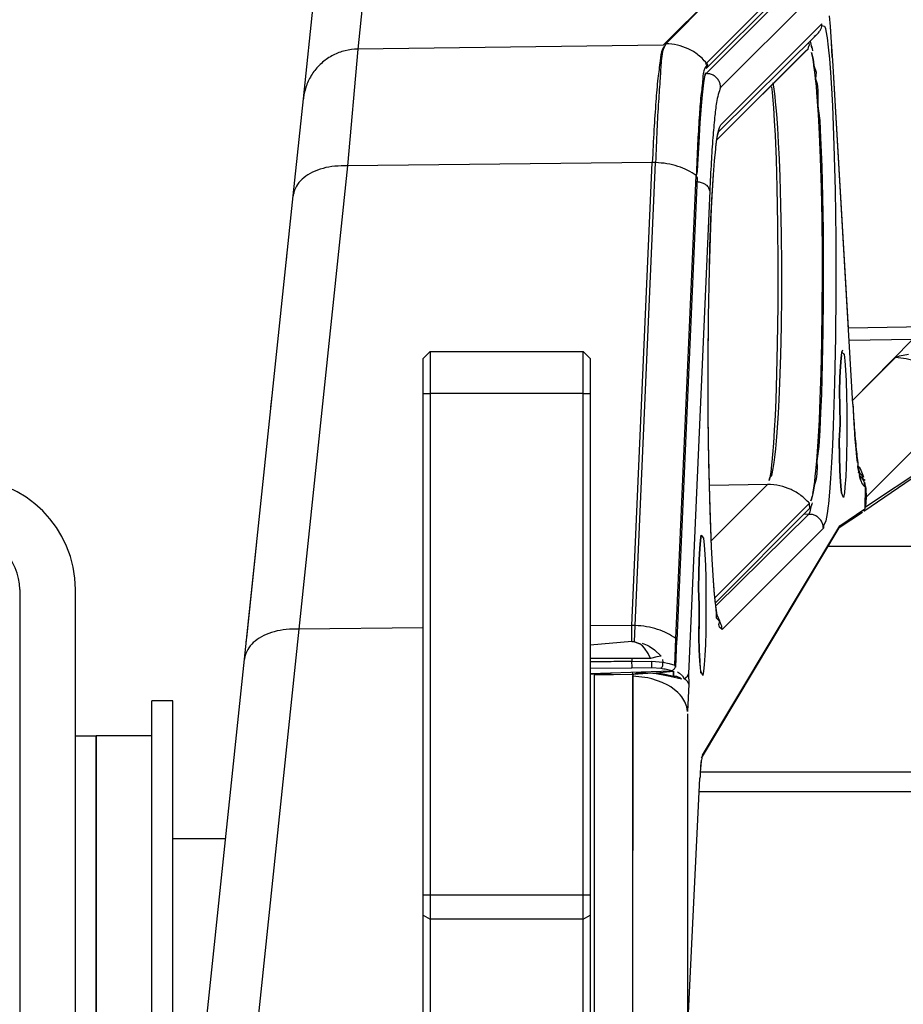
# Model space of a CAD drawing. Header units: millimetres. Extents: x -380.3 to -282.2, y 219.2 to 245.7.
# Tile 3 of 44: x -375.8 to -371.6, y 226.5 to 231.2. Entities that reach past the tile are written whole.
import ezdxf

# ---------------------------------------------------------------- set-up
doc = ezdxf.new("R2010")
doc.units = ezdxf.units.MM

# ---------------------------------------------------------------- blocks, each defined once
blk = doc.blocks.new('Abdeckung-2_1__15', base_point=(-5596.126, 3287.626))
at = {"color": 7, "linetype": 'Continuous'}
for p, q in [((-5578.828, 3466.76), (-5578.865, 3467.191)), ((-5578.691, 3464.758), (-5578.775, 3466.059)), ((-5577.568, 3445.513), (-5578.691, 3464.758))]:
    blk.add_line(p, q, dxfattribs=at)
blk = doc.blocks.new('Griff-1_1__17', base_point=(-5633.996, 3287.688))
at = {"color": 1, "linetype": 'Continuous'}
for p, q in [((-5590.88, 3465.843), (-5583.491, 3473.233)), ((-5590.685, 3465.957), (-5583.491, 3473.233)), ((-5612.081, 3472.735), (-5612.834, 3465.574)), ((-5587.853, 3464.476), (-5580.484, 3471.872)), ((-5590.88, 3465.843), (-5612.834, 3465.574)), ((-5612.834, 3465.574), (-5613.567, 3457.172)), ((-5580.472, 3465.599), (-5587.027, 3459.045)), ((-5580.183, 3465.144), (-5580.23, 3465.316)), ((-5580.137, 3464.934), (-5580.183, 3465.144)), ((-5580.091, 3464.685), (-5580.137, 3464.934)), ((-5580.046, 3464.397), (-5580.091, 3464.685)), ((-5580.001, 3464.072), (-5580.046, 3464.397)), ((-5579.958, 3463.713), (-5580.001, 3464.072)), ((-5579.928, 3463.435), (-5579.958, 3463.713)), ((-5582.932, 3462.848), (-5582.977, 3463.145)), ((-5579.876, 3462.896), (-5579.928, 3463.435)), ((-5583.091, 3462.846), (-5583.053, 3462.48)), ((-5583.053, 3462.48), (-5583.023, 3462.156)), ((-5582.888, 3462.52), (-5582.932, 3462.848)), ((-5582.846, 3462.16), (-5582.888, 3462.52)), ((-5579.836, 3462.438), (-5579.876, 3462.896)), ((-5579.766, 3461.49), (-5579.836, 3462.438)), ((-5583.023, 3462.156), (-5582.959, 3461.343)), ((-5582.805, 3461.77), (-5582.846, 3462.16)), ((-5582.765, 3461.35), (-5582.805, 3461.77)), ((-5582.959, 3461.343), (-5582.899, 3460.413)), ((-5582.726, 3460.899), (-5582.765, 3461.35)), ((-5582.653, 3459.908), (-5582.726, 3460.899)), ((-5579.726, 3460.867), (-5579.766, 3461.49)), ((-5579.652, 3459.486), (-5579.726, 3460.867)), ((-5582.899, 3460.413), (-5582.844, 3459.375)), ((-5582.589, 3458.862), (-5582.653, 3459.908)), ((-5579.578, 3457.724), (-5579.652, 3459.486)), ((-5582.844, 3459.375), (-5582.773, 3457.64)), ((-5582.529, 3457.648), (-5582.589, 3458.862)), ((-5591.663, 3457.418), (-5613.567, 3457.172)), ((-5593.126, 3424.146), (-5591.663, 3457.418)), ((-5592.896, 3424.144), (-5591.433, 3457.416)), ((-5591.433, 3457.416), (-5591.663, 3457.418)), ((-5582.773, 3457.64), (-5582.713, 3455.634)), ((-5582.478, 3456.385), (-5582.529, 3457.648)), ((-5579.512, 3455.57), (-5579.578, 3457.724)), ((-5613.567, 3457.172), (-5617.067, 3423.878)), ((-5589.973, 3423.202), (-5588.51, 3456.474)), ((-5582.418, 3454.367), (-5582.478, 3456.385)), ((-5582.713, 3455.634), (-5582.663, 3452.958)), ((-5579.467, 3453.293), (-5579.512, 3455.57)), ((-5582.379, 3452.245), (-5582.418, 3454.367)), ((-5579.442, 3450.911), (-5579.467, 3453.293)), ((-5582.663, 3452.958), (-5582.64, 3450.051)), ((-5582.361, 3450.051), (-5582.379, 3452.245)), ((-5579.437, 3449.312), (-5579.442, 3450.911)), ((-5582.64, 3450.051), (-5582.647, 3447.114)), ((-5582.364, 3447.852), (-5582.361, 3450.051)), ((-5579.447, 3446.912), (-5579.437, 3449.312)), ((-5582.388, 3445.665), (-5582.364, 3447.852)), ((-5582.647, 3447.114), (-5582.682, 3444.353)), ((-5579.478, 3444.555), (-5579.447, 3446.912)), ((-5582.434, 3443.571), (-5582.388, 3445.665)), ((-5579.53, 3442.314), (-5579.478, 3444.555)), ((-5582.682, 3444.353), (-5582.731, 3442.239)), ((-5582.5, 3441.589), (-5582.434, 3443.571)), ((-5582.731, 3442.239), (-5582.792, 3440.37)), ((-5579.593, 3440.401), (-5579.53, 3442.314)), ((-5582.553, 3440.363), (-5582.5, 3441.589)), ((-5582.792, 3440.37), (-5582.841, 3439.229)), ((-5582.605, 3439.401), (-5582.553, 3440.363)), ((-5579.658, 3438.921), (-5579.593, 3440.401)), ((-5582.841, 3439.229), (-5582.895, 3438.185)), ((-5582.649, 3438.693), (-5582.605, 3439.401)), ((-5579.722, 3437.731), (-5579.658, 3438.921)), ((-5582.895, 3438.185), (-5582.955, 3437.248)), ((-5582.721, 3437.698), (-5582.649, 3438.693)), ((-5582.797, 3436.84), (-5582.721, 3437.698)), ((-5579.794, 3436.646), (-5579.722, 3437.731)), ((-5582.955, 3437.248), (-5583.019, 3436.426)), ((-5582.84, 3436.423), (-5582.797, 3436.84)), ((-5583.019, 3436.426), (-5583.07, 3435.88)), ((-5582.908, 3435.859), (-5582.883, 3436.058)), ((-5582.883, 3436.058), (-5582.84, 3436.423)), ((-5579.845, 3435.99), (-5579.794, 3436.646)), ((-5583.122, 3435.427), (-5583.158, 3435.16)), ((-5583.087, 3435.727), (-5583.122, 3435.427)), ((-5583.07, 3435.88), (-5583.087, 3435.727)), ((-5583.063, 3434.924), (-5582.971, 3435.424)), ((-5582.971, 3435.424), (-5582.908, 3435.859)), ((-5579.911, 3435.259), (-5579.845, 3435.99)), ((-5583.269, 3434.565), (-5583.223, 3434.772)), ((-5583.223, 3434.772), (-5583.269, 3434.565)), ((-5583.194, 3434.927), (-5583.223, 3434.772)), ((-5583.223, 3434.772), (-5583.063, 3434.924)), ((-5583.158, 3435.16), (-5583.194, 3434.927)), ((-5579.996, 3434.5), (-5579.953, 3434.863)), ((-5579.953, 3434.863), (-5579.911, 3435.259)), ((-5583.384, 3434.287), (-5587.557, 3434.214)), ((-5587.421, 3430.249), (-5583.384, 3434.287)), ((-5583.384, 3434.287), (-5587.421, 3430.249)), ((-5580.086, 3433.88), (-5580.04, 3434.172)), ((-5580.04, 3434.172), (-5579.996, 3434.5)), ((-5580.272, 3433.095), (-5580.225, 3433.235)), ((-5580.225, 3433.235), (-5580.178, 3433.412)), ((-5580.132, 3433.627), (-5580.086, 3433.88)), ((-5587.159, 3426.143), (-5580.377, 3432.925)), ((-5593.126, 3424.146), (-5596.126, 3424.113)), ((-5592.896, 3424.144), (-5593.126, 3424.146)), ((-5593.126, 3422.984), (-5593.126, 3424.146)), ((-5592.947, 3422.978), (-5592.896, 3424.144)), ((-5617.067, 3423.878), (-5622.344, 3373.662)), ((-5608.126, 3423.978), (-5617.067, 3423.878)), ((-5593.126, 3422.984), (-5592.947, 3422.978)), ((-5592.947, 3422.978), (-5593.126, 3422.984)), ((-5592.947, 3422.978), (-5592.566, 3422.823)), ((-5592.788, 3422.907), (-5592.947, 3422.978)), ((-5592.566, 3422.823), (-5592.788, 3422.907)), ((-5592.358, 3422.678), (-5592.566, 3422.823)), ((-5592.395, 3422.883), (-5592.038, 3422.738)), ((-5592.214, 3422.525), (-5592.358, 3422.678)), ((-5592.038, 3422.738), (-5591.884, 3422.655)), ((-5591.884, 3422.655), (-5591.516, 3422.405)), ((-5590.056, 3421.292), (-5589.973, 3423.202)), ((-5591.973, 3422.139), (-5592.214, 3422.525)), ((-5591.801, 3421.768), (-5591.973, 3422.139)), ((-5591.335, 3421.898), (-5591.801, 3421.768)), ((-5591.516, 3422.405), (-5591.039, 3421.934)), ((-5591.039, 3421.934), (-5591.335, 3421.898)), ((-5594.435, 3421.778), (-5596.126, 3421.783)), ((-5593.126, 3421.773), (-5594.435, 3421.778)), ((-5593.126, 3421.773), (-5593.126, 3421.563)), ((-5593.126, 3421.563), (-5591.695, 3421.58)), ((-5591.695, 3421.58), (-5590.897, 3421.505)), ((-5590.924, 3421.693), (-5590.897, 3421.505)), ((-5590.897, 3421.505), (-5590.452, 3421.408)), ((-5590.452, 3421.408), (-5590.225, 3421.346)), ((-5590.225, 3421.346), (-5590.056, 3421.292)), ((-5593.124, 3421.084), (-5596.126, 3421.047)), ((-5596.126, 3420.706), (-5590.275, 3420.88)), ((-5591.692, 3421.102), (-5593.124, 3421.084)), ((-5591.054, 3421.057), (-5591.692, 3421.102))]:
    blk.add_line(p, q, dxfattribs=at)
at = {"color": 7, "linetype": 'Continuous'}
for p, q in [((-5587.759, 3464.199), (-5580.448, 3471.52)), ((-5616.742, 3461.998), (-5615.989, 3469.159)), ((-5580.417, 3466.029), (-5580.393, 3465.838)), ((-5580.232, 3465.774), (-5580.185, 3465.617)), ((-5587.027, 3459.045), (-5580.648, 3465.412)), ((-5580.883, 3465.179), (-5580.648, 3465.412)), ((-5580.648, 3465.412), (-5580.472, 3465.599)), ((-5580.23, 3465.316), (-5580.183, 3465.144)), ((-5580.185, 3465.617), (-5580.141, 3465.45)), ((-5580.183, 3465.144), (-5580.137, 3464.934)), ((-5580.137, 3464.934), (-5580.091, 3464.685)), ((-5580.091, 3464.685), (-5580.046, 3464.397)), ((-5580.046, 3464.397), (-5579.898, 3463.915)), ((-5587.891, 3463.73), (-5587.964, 3463.301)), ((-5587.862, 3463.873), (-5587.891, 3463.73)), ((-5579.898, 3463.915), (-5579.928, 3463.435)), ((-5587.964, 3463.301), (-5588.013, 3462.929)), ((-5579.928, 3463.435), (-5579.815, 3463.081)), ((-5579.815, 3463.081), (-5579.775, 3462.615)), ((-5588.062, 3462.502), (-5588.111, 3462.021)), ((-5588.013, 3462.929), (-5588.062, 3462.502)), ((-5579.775, 3462.615), (-5579.766, 3461.49)), ((-5617.476, 3455.018), (-5616.742, 3461.998)), ((-5588.111, 3462.021), (-5588.158, 3461.484)), ((-5588.158, 3461.484), (-5588.248, 3460.258)), ((-5579.766, 3461.49), (-5579.631, 3460.43)), ((-5588.248, 3460.258), (-5588.332, 3458.852)), ((-5579.631, 3460.43), (-5579.57, 3459.18)), ((-5588.332, 3458.852), (-5588.409, 3457.269)), ((-5579.57, 3459.18), (-5579.491, 3457.12)), ((-5588.43, 3456.757), (-5588.51, 3456.474)), ((-5588.409, 3457.269), (-5588.43, 3456.757)), ((-5579.491, 3457.12), (-5579.432, 3454.893)), ((-5588.434, 3456.339), (-5589.898, 3423.067)), ((-5620.975, 3421.724), (-5617.476, 3455.018)), ((-5579.432, 3454.893), (-5579.393, 3452.547)), ((-5579.393, 3452.547), (-5579.375, 3450.122)), ((-5617.96, 3450.41), (-5617.934, 3450.657)), ((-5617.934, 3450.657), (-5617.918, 3450.809)), ((-5579.375, 3450.122), (-5579.378, 3447.693)), ((-5579.378, 3447.693), (-5579.403, 3445.279)), ((-5579.403, 3445.279), (-5579.448, 3442.97)), ((-5579.448, 3442.97), (-5579.513, 3440.782)), ((-5619.07, 3439.845), (-5619.007, 3440.447)), ((-5619.007, 3440.447), (-5618.982, 3440.684)), ((-5579.513, 3440.782), (-5579.566, 3439.428)), ((-5579.566, 3439.428), (-5579.627, 3438.172)), ((-5579.627, 3438.172), (-5579.696, 3437.015)), ((-5579.696, 3437.015), (-5579.845, 3435.99)), ((-5579.81, 3435.504), (-5579.851, 3435.067)), ((-5579.845, 3435.99), (-5579.81, 3435.504)), ((-5579.893, 3434.662), (-5580.04, 3434.172)), ((-5579.851, 3435.067), (-5579.893, 3434.662)), ((-5580.04, 3434.172), (-5580.086, 3433.88)), ((-5580.225, 3433.235), (-5580.272, 3433.095)), ((-5580.178, 3433.412), (-5580.225, 3433.235)), ((-5580.132, 3433.627), (-5580.178, 3433.412)), ((-5580.086, 3433.88), (-5580.132, 3433.627)), ((-5580.341, 3432.574), (-5587.124, 3425.781)), ((-5580.17, 3432.961), (-5580.233, 3432.758)), ((-5620.813, 3423.263), (-5620.09, 3430.139)), ((-5620.843, 3422.978), (-5620.813, 3423.263)), ((-5593.126, 3422.984), (-5596.126, 3422.729)), ((-5589.98, 3421.157), (-5589.898, 3423.067)), ((-5626.243, 3371.602), (-5620.975, 3421.724)), ((-5608.126, 3380.655), (-5608.126, 3421.382)), ((-5591.801, 3421.768), (-5593.126, 3421.773)), ((-5596.126, 3420.706), (-5590.275, 3420.88))]:
    blk.add_line(p, q, dxfattribs=at)
at = {"color": 1, "linetype": 'Continuous'}
for points in [[(-5590.685, 3465.957), (-5590.926, 3465.564), (-5591.102, 3464.73), (-5591.261, 3463.471), (-5591.409, 3461.811), (-5591.544, 3459.781), (-5591.663, 3457.418)], [(-5590.685, 3465.957), (-5590.924, 3465.387), (-5591.025, 3464.728), (-5591.105, 3463.468), (-5591.221, 3461.808), (-5591.333, 3459.778), (-5591.433, 3457.416)], [(-5587.683, 3464.471), (-5588.358, 3465.144), (-5589.079, 3465.585), (-5589.862, 3465.855), (-5590.685, 3465.957)], [(-5580.472, 3465.599), (-5580.467, 3465.614), (-5580.433, 3465.718), (-5580.398, 3465.823), (-5580.393, 3465.838)], [(-5580.472, 3465.599), (-5580.467, 3465.614), (-5580.433, 3465.718), (-5580.398, 3465.823), (-5580.393, 3465.838)], [(-5612.834, 3465.574), (-5613.743, 3465.453), (-5614.601, 3465.129), (-5615.362, 3464.618), (-5615.986, 3463.947), (-5616.441, 3463.152), (-5616.703, 3462.274)], [(-5587.683, 3464.471), (-5587.891, 3464.193), (-5588.038, 3463.413), (-5588.171, 3462.224), (-5588.294, 3460.662), (-5588.407, 3458.749), (-5588.51, 3456.474)], [(-5587.759, 3464.199), (-5587.718, 3464.275), (-5587.679, 3464.402), (-5587.704, 3464.463), (-5587.853, 3464.476)], [(-5587.759, 3464.199), (-5587.754, 3464.216), (-5587.721, 3464.335), (-5587.687, 3464.454), (-5587.683, 3464.471)], [(-5588.51, 3456.474), (-5589.119, 3456.849), (-5589.83, 3457.139), (-5590.612, 3457.33), (-5591.433, 3457.416)], [(-5613.567, 3457.172), (-5614.474, 3457.151), (-5615.328, 3456.995), (-5616.087, 3456.713), (-5616.709, 3456.32), (-5617.163, 3455.837), (-5617.424, 3455.288)], [(-5588.434, 3456.339), (-5588.5, 3456.457), (-5588.51, 3456.474)], [(-5580.377, 3432.925), (-5580.986, 3433.488), (-5581.697, 3433.913), (-5582.491, 3434.183), (-5583.384, 3434.287)], [(-5580.341, 3432.574), (-5580.343, 3432.596), (-5580.359, 3432.749), (-5580.374, 3432.903), (-5580.377, 3432.925)], [(-5580.341, 3432.574), (-5580.343, 3432.596), (-5580.359, 3432.749), (-5580.374, 3432.903), (-5580.377, 3432.925)], [(-5589.973, 3423.202), (-5590.582, 3423.577), (-5591.293, 3423.867), (-5592.075, 3424.058), (-5592.896, 3424.144)], [(-5617.067, 3423.878), (-5617.973, 3423.856), (-5618.828, 3423.7), (-5619.586, 3423.419), (-5620.209, 3423.026), (-5620.662, 3422.543), (-5620.923, 3421.994)], [(-5589.898, 3423.067), (-5589.907, 3423.084), (-5589.973, 3423.202)], [(-5593.126, 3421.563), (-5594.617, 3421.545), (-5596.107, 3421.527)], [(-5593.124, 3421.084), (-5593.124, 3421.094), (-5593.123, 3421.165), (-5593.122, 3421.256), (-5593.124, 3421.405), (-5593.126, 3421.543), (-5593.126, 3421.563)], [(-5591.692, 3421.102), (-5591.692, 3421.112), (-5591.691, 3421.183), (-5591.691, 3421.274), (-5591.693, 3421.422), (-5591.695, 3421.56), (-5591.695, 3421.58)], [(-5591.054, 3421.057), (-5591.046, 3421.066), (-5590.989, 3421.129), (-5590.93, 3421.211), (-5590.91, 3421.353), (-5590.899, 3421.486), (-5590.897, 3421.505)], [(-5590.275, 3420.88), (-5590.264, 3420.888), (-5590.19, 3420.942), (-5590.108, 3421.006), (-5590.043, 3421.081), (-5589.998, 3421.164), (-5590.056, 3421.292)], [(-5589.98, 3421.157), (-5589.99, 3421.174), (-5590.056, 3421.292)], [(-5590.275, 3420.88), (-5590.64, 3420.976), (-5591.054, 3421.057)]]:
    blk.add_spline(points, degree=3, dxfattribs=at)
at = {"color": 7, "linetype": 'Continuous'}
for points in [[(-5616.703, 3462.274), (-5616.723, 3462.136), (-5616.742, 3461.998)], [(-5617.424, 3455.288), (-5617.45, 3455.153), (-5617.476, 3455.018)], [(-5620.923, 3421.994), (-5620.949, 3421.859), (-5620.975, 3421.724)]]:
    blk.add_spline(points, degree=3, dxfattribs=at)
blk = doc.blocks.new('Abdeckung-1_1__18', base_point=(-5608.126, 3287.626))
at = {"color": 1, "linetype": 'Continuous'}
for p, q in [((-5587.805, 3463.806), (-5580.531, 3471.081)), ((-5579.48, 3470.084), (-5586.754, 3462.809)), ((-5586.747, 3460.12), (-5579.472, 3467.395)), ((-5579.472, 3467.264), (-5579.285, 3467.228)), ((-5579.285, 3467.228), (-5579.229, 3467.042)), ((-5579.229, 3467.042), (-5579.194, 3466.888)), ((-5579.194, 3466.888), (-5579.105, 3466.377)), ((-5580.245, 3465.918), (-5580.3, 3466.132)), ((-5580.196, 3465.656), (-5580.245, 3465.918)), ((-5579.105, 3466.377), (-5579.018, 3465.696)), ((-5579.018, 3465.696), (-5578.936, 3464.862)), ((-5578.936, 3464.862), (-5578.858, 3463.881)), ((-5577.253, 3440.048), (-5578.691, 3464.758)), ((-5587.917, 3463.572), (-5587.805, 3463.806)), ((-5578.858, 3463.881), (-5578.785, 3462.752)), ((-5578.785, 3462.752), (-5578.719, 3461.493)), ((-5578.719, 3461.493), (-5578.608, 3458.648)), ((-5586.84, 3459.939), (-5586.747, 3460.12)), ((-5587.02, 3459.066), (-5586.931, 3459.587)), ((-5586.931, 3459.587), (-5586.84, 3459.939)), ((-5587.091, 3458.512), (-5587.02, 3459.066)), ((-5578.608, 3458.648), (-5578.528, 3455.43)), ((-5587.534, 3455.391), (-5589.061, 3420.67)), ((-5578.528, 3455.43), (-5578.482, 3451.978)), ((-5578.482, 3451.978), (-5578.473, 3448.031)), ((-5578.473, 3448.031), (-5578.499, 3444.898)), ((-5578.499, 3444.898), (-5578.561, 3441.554)), ((-5578.037, 3443.785), (-5577.98, 3443.961)), ((-5578.037, 3443.785), (-5577.868, 3443.639)), ((-5577.868, 3443.639), (-5577.817, 3443.168)), ((-5577.817, 3443.168), (-5577.773, 3442.522)), ((-5577.773, 3442.522), (-5577.737, 3441.732)), ((-5577.737, 3441.732), (-5577.706, 3440.655)), ((-5578.561, 3441.554), (-5578.657, 3438.489)), ((-5578.196, 3440.478), (-5578.214, 3441.087)), ((-5578.185, 3439.905), (-5578.196, 3440.478)), ((-5577.706, 3440.655), (-5577.69, 3439.685)), ((-5578.175, 3438.626), (-5578.185, 3439.905)), ((-5577.69, 3439.685), (-5577.685, 3438.626)), ((-5578.657, 3438.489), (-5578.716, 3437.115)), ((-5578.237, 3437.418), (-5578.175, 3438.626)), ((-5577.685, 3438.626), (-5577.69, 3437.566)), ((-5577.69, 3437.566), (-5577.711, 3436.359)), ((-5578.716, 3437.115), (-5578.781, 3435.85)), ((-5578.197, 3436.77), (-5578.237, 3437.418)), ((-5578.217, 3436.297), (-5578.197, 3436.77)), ((-5577.711, 3436.359), (-5577.737, 3435.519)), ((-5578.781, 3435.85), (-5578.854, 3434.713)), ((-5577.737, 3435.519), (-5577.766, 3434.852)), ((-5578.854, 3434.713), (-5578.931, 3433.723)), ((-5577.766, 3434.852), (-5577.817, 3434.083)), ((-5577.817, 3434.083), (-5577.857, 3433.691)), ((-5578.931, 3433.723), (-5579.013, 3432.881)), ((-5577.857, 3433.691), (-5577.923, 3433.342)), ((-5580.33, 3432.306), (-5580.26, 3432.55)), ((-5580.26, 3432.55), (-5580.199, 3432.862)), ((-5579.028, 3432.745), (-5579.099, 3432.191)), ((-5579.013, 3432.881), (-5579.028, 3432.745)), ((-5578.191, 3431.313), (-5576.402, 3432.52)), ((-5587.102, 3425.561), (-5580.424, 3432.135)), ((-5580.424, 3432.135), (-5580.789, 3432.115)), ((-5580.424, 3432.135), (-5580.33, 3432.306)), ((-5579.099, 3432.191), (-5579.188, 3431.671)), ((-5588.061, 3414.836), (-5578.191, 3431.313)), ((-5579.373, 3431.137), (-5586.647, 3423.862)), ((-5579.188, 3431.671), (-5579.373, 3431.318)), ((-5579.373, 3431.318), (-5579.373, 3431.137)), ((-5588.144, 3430.643), (-5587.978, 3430.415)), ((-5587.978, 3430.415), (-5587.929, 3429.923)), ((-5587.929, 3429.923), (-5587.888, 3429.278)), ((-5587.888, 3429.278), (-5587.853, 3428.461)), ((-5587.853, 3428.461), (-5587.828, 3427.564)), ((-5588.32, 3427.411), (-5588.327, 3427.684)), ((-5587.828, 3427.564), (-5587.818, 3426.947)), ((-5588.343, 3426.814), (-5588.32, 3427.411)), ((-5587.818, 3426.947), (-5587.809, 3425.626)), ((-5588.299, 3425.626), (-5588.343, 3426.814)), ((-5588.308, 3424.422), (-5588.299, 3425.626)), ((-5587.809, 3425.626), (-5587.818, 3424.304)), ((-5587.015, 3424.88), (-5587.102, 3425.561)), ((-5586.823, 3424.447), (-5587.015, 3424.88)), ((-5588.322, 3423.747), (-5588.308, 3424.422)), ((-5587.818, 3424.304), (-5587.828, 3423.688)), ((-5586.89, 3424.216), (-5586.823, 3424.447)), ((-5586.835, 3424.029), (-5586.89, 3424.216)), ((-5586.647, 3423.862), (-5586.835, 3424.029)), ((-5588.327, 3423.564), (-5588.322, 3423.747)), ((-5587.828, 3423.688), (-5587.853, 3422.79)), ((-5587.853, 3422.79), (-5587.887, 3421.99)), ((-5587.887, 3421.99), (-5587.929, 3421.328)), ((-5587.929, 3421.328), (-5587.976, 3420.853)), ((-5593.051, 3420.626), (-5595.832, 3420.569)), ((-5595.832, 3420.569), (-5595.832, 3373.96)), ((-5593.051, 3420.626), (-5593.116, 3420.786)), ((-5593.057, 3420.493), (-5593.051, 3420.626)), ((-5593.057, 3373.989), (-5593.051, 3420.626)), ((-5591.994, 3420.375), (-5593.057, 3420.493)), ((-5593.057, 3373.989), (-5593.057, 3420.493)), ((-5591.623, 3420.729), (-5593.051, 3420.626)), ((-5591.623, 3420.729), (-5590.132, 3420.859)), ((-5590.399, 3420.476), (-5591.623, 3420.729)), ((-5589.859, 3420.813), (-5589.699, 3420.725)), ((-5589.699, 3420.725), (-5589.497, 3420.53)), ((-5589.497, 3420.53), (-5589.375, 3420.32)), ((-5589.061, 3420.67), (-5589.044, 3419.925)), ((-5587.976, 3420.853), (-5588.031, 3420.541)), ((-5591.687, 3420.304), (-5591.994, 3420.375)), ((-5590.948, 3420.051), (-5591.687, 3420.304)), ((-5590.556, 3419.86), (-5590.948, 3420.051)), ((-5590.33, 3419.726), (-5590.556, 3419.86)), ((-5589.559, 3420.299), (-5590.399, 3420.476)), ((-5589.559, 3420.299), (-5589.69, 3420.381)), ((-5589.044, 3419.925), (-5589.13, 3417.974)), ((-5589.822, 3419.329), (-5590.33, 3419.726)), ((-5589.66, 3419.161), (-5589.822, 3419.329)), ((-5589.542, 3419.019), (-5589.66, 3419.161)), ((-5589.317, 3418.657), (-5589.542, 3419.019)), ((-5589.185, 3418.311), (-5589.317, 3418.657)), ((-5589.13, 3417.974), (-5589.185, 3418.311)), ((-5589.126, 3395.032), (-5588.24, 3413.17))]:
    blk.add_line(p, q, dxfattribs=at)
at = {"color": 7, "linetype": 'Continuous'}
for p, q in [((-5578.865, 3467.191), (-5578.94, 3467.968)), ((-5578.865, 3467.191), (-5578.94, 3467.968)), ((-5578.775, 3466.059), (-5578.865, 3467.191)), ((-5578.775, 3466.059), (-5578.865, 3467.191)), ((-5586.931, 3459.587), (-5579.764, 3466.688)), ((-5579.897, 3466.575), (-5580.064, 3466.472)), ((-5579.764, 3466.688), (-5579.897, 3466.575)), ((-5578.736, 3464.977), (-5578.775, 3466.059)), ((-5578.691, 3464.758), (-5578.775, 3466.059)), ((-5577.253, 3440.048), (-5578.691, 3464.758)), ((-5586.931, 3459.587), (-5586.969, 3459.388)), ((-5586.969, 3459.388), (-5586.931, 3459.587)), ((-5587.091, 3458.512), (-5587.047, 3458.925)), ((-5587.047, 3458.925), (-5586.969, 3459.388)), ((-5587.189, 3457.534), (-5587.107, 3458.377)), ((-5587.189, 3457.534), (-5587.107, 3458.377)), ((-5587.107, 3458.377), (-5587.091, 3458.512)), ((-5587.107, 3458.377), (-5587.091, 3458.512)), ((-5587.266, 3456.544), (-5587.189, 3457.534)), ((-5587.266, 3456.544), (-5587.189, 3457.534)), ((-5587.338, 3455.407), (-5587.266, 3456.544)), ((-5587.338, 3455.407), (-5587.295, 3456.259)), ((-5587.295, 3456.259), (-5587.266, 3456.544)), ((-5587.404, 3454.142), (-5587.338, 3455.407)), ((-5587.361, 3455.133), (-5587.338, 3455.407)), ((-5587.448, 3453.343), (-5587.361, 3455.133)), ((-5587.463, 3452.768), (-5587.404, 3454.142)), ((-5587.52, 3451.381), (-5587.448, 3453.343)), ((-5587.558, 3449.703), (-5587.463, 3452.768)), ((-5587.558, 3449.703), (-5587.52, 3451.381)), ((-5587.62, 3446.36), (-5587.558, 3449.703)), ((-5587.62, 3446.36), (-5587.558, 3449.703)), ((-5587.655, 3442.826), (-5587.62, 3446.36)), ((-5587.646, 3443.226), (-5587.62, 3446.36)), ((-5587.638, 3439.28), (-5587.646, 3443.226)), ((-5578.092, 3443.382), (-5578.142, 3442.761)), ((-5578.142, 3442.761), (-5578.092, 3443.382)), ((-5578.072, 3443.56), (-5578.092, 3443.382)), ((-5578.092, 3443.382), (-5578.072, 3443.56)), ((-5578.072, 3443.56), (-5578.037, 3443.785)), ((-5587.638, 3439.28), (-5587.655, 3442.826)), ((-5578.142, 3442.761), (-5578.163, 3442.395)), ((-5578.163, 3442.395), (-5578.142, 3442.761)), ((-5578.184, 3441.942), (-5578.217, 3440.954)), ((-5578.217, 3440.954), (-5578.184, 3441.942)), ((-5578.163, 3442.395), (-5578.184, 3441.942)), ((-5578.184, 3441.942), (-5578.163, 3442.395)), ((-5578.217, 3440.954), (-5578.185, 3439.905)), ((-5578.185, 3439.905), (-5578.217, 3440.954)), ((-5578.185, 3439.905), (-5578.175, 3438.626)), ((-5578.175, 3438.626), (-5578.185, 3439.905)), ((-5577.253, 3440.048), (-5577.174, 3438.694)), ((-5587.624, 3437.303), (-5587.638, 3439.28)), ((-5587.592, 3435.827), (-5587.638, 3439.28)), ((-5578.175, 3438.626), (-5578.237, 3437.418)), ((-5578.237, 3437.418), (-5578.175, 3438.626)), ((-5577.174, 3438.694), (-5577.144, 3437.993)), ((-5577.144, 3437.993), (-5577.137, 3437.855)), ((-5577.137, 3437.855), (-5577.09, 3437.307)), ((-5587.565, 3434.212), (-5587.624, 3437.303)), ((-5578.237, 3437.418), (-5578.217, 3436.297)), ((-5578.217, 3436.297), (-5578.237, 3437.418)), ((-5577.09, 3437.307), (-5577.042, 3436.807)), ((-5577.042, 3436.807), (-5576.987, 3436.239)), ((-5578.217, 3436.297), (-5578.184, 3435.309)), ((-5578.184, 3435.309), (-5578.217, 3436.297)), ((-5576.987, 3436.239), (-5576.937, 3435.85)), ((-5587.512, 3432.61), (-5587.592, 3435.827)), ((-5576.898, 3435.707), (-5576.907, 3435.568)), ((-5576.907, 3435.568), (-5576.883, 3435.412)), ((-5576.883, 3435.412), (-5576.778, 3434.93)), ((-5578.184, 3435.309), (-5578.163, 3434.857)), ((-5578.163, 3434.857), (-5578.184, 3435.309)), ((-5578.163, 3434.857), (-5578.142, 3434.49)), ((-5578.142, 3434.49), (-5578.163, 3434.857)), ((-5576.893, 3435.154), (-5576.762, 3435.082)), ((-5576.693, 3434.608), (-5576.778, 3434.93)), ((-5576.778, 3434.93), (-5576.693, 3434.608)), ((-5576.762, 3435.082), (-5576.599, 3434.947)), ((-5576.599, 3434.947), (-5576.554, 3434.717)), ((-5576.554, 3434.717), (-5576.379, 3434.583)), ((-5587.513, 3432.402), (-5587.565, 3434.212)), ((-5578.142, 3434.49), (-5578.092, 3433.869)), ((-5578.092, 3433.869), (-5578.142, 3434.49)), ((-5576.414, 3434.44), (-5576.378, 3434.132)), ((-5576.378, 3434.132), (-5576.402, 3432.52)), ((-5578.092, 3433.869), (-5578.072, 3433.691)), ((-5578.072, 3433.691), (-5578.092, 3433.869)), ((-5577.923, 3433.342), (-5578.072, 3433.691)), ((-5587.4, 3429.764), (-5587.512, 3432.61)), ((-5587.4, 3429.764), (-5587.513, 3432.402)), ((-5576.547, 3432.263), (-5578.234, 3431.158)), ((-5588.128, 3414.605), (-5578.234, 3431.158)), ((-5588.144, 3430.643), (-5588.198, 3430.268)), ((-5588.198, 3430.268), (-5588.144, 3430.643)), ((-5588.198, 3430.268), (-5588.144, 3430.643)), ((-5588.198, 3430.268), (-5588.248, 3429.674)), ((-5588.248, 3429.674), (-5588.198, 3430.268)), ((-5587.334, 3428.505), (-5587.4, 3429.764)), ((-5587.334, 3428.505), (-5587.4, 3429.764)), ((-5588.271, 3429.27), (-5588.29, 3428.88)), ((-5588.29, 3428.88), (-5588.271, 3429.27)), ((-5588.248, 3429.674), (-5588.271, 3429.27)), ((-5588.271, 3429.27), (-5588.248, 3429.674)), ((-5588.29, 3428.88), (-5588.322, 3427.914)), ((-5588.322, 3427.914), (-5588.29, 3428.88)), ((-5587.261, 3427.376), (-5587.334, 3428.505)), ((-5587.261, 3427.376), (-5587.334, 3428.505)), ((-5588.322, 3427.914), (-5588.343, 3426.814)), ((-5588.343, 3426.814), (-5588.322, 3427.914)), ((-5587.217, 3426.671), (-5587.261, 3427.376)), ((-5587.184, 3426.396), (-5587.261, 3427.376)), ((-5588.343, 3426.814), (-5588.299, 3425.626)), ((-5588.299, 3425.626), (-5588.343, 3426.814)), ((-5587.184, 3426.396), (-5587.217, 3426.671)), ((-5587.125, 3425.694), (-5587.184, 3426.396)), ((-5587.102, 3425.561), (-5587.184, 3426.396)), ((-5588.299, 3425.626), (-5588.308, 3424.422)), ((-5588.308, 3424.422), (-5588.299, 3425.626)), ((-5587.042, 3425.024), (-5587.102, 3425.561)), ((-5587.048, 3424.661), (-5587.042, 3425.024)), ((-5588.308, 3424.422), (-5588.322, 3423.337)), ((-5588.322, 3423.337), (-5588.308, 3424.422)), ((-5587.048, 3424.661), (-5586.823, 3424.447)), ((-5588.322, 3423.337), (-5588.29, 3422.372)), ((-5588.29, 3422.372), (-5588.322, 3423.337)), ((-5588.29, 3422.372), (-5588.271, 3421.981)), ((-5588.271, 3421.981), (-5588.29, 3422.372)), ((-5588.271, 3421.981), (-5588.248, 3421.578)), ((-5588.248, 3421.578), (-5588.271, 3421.981)), ((-5588.248, 3421.578), (-5588.221, 3421.019)), ((-5588.183, 3420.854), (-5588.248, 3421.578)), ((-5596.059, 3420.671), (-5593.051, 3420.626)), ((-5593.051, 3420.626), (-5592.762, 3420.735)), ((-5592.762, 3420.735), (-5592.561, 3420.734)), ((-5592.561, 3420.734), (-5592.135, 3420.75)), ((-5592.135, 3420.75), (-5591.623, 3420.729)), ((-5591.623, 3420.729), (-5591.022, 3420.687)), ((-5591.022, 3420.687), (-5590.88, 3420.668)), ((-5590.88, 3420.668), (-5590.634, 3420.619)), ((-5590.634, 3420.619), (-5590.148, 3420.503)), ((-5590.148, 3420.503), (-5589.91, 3420.473)), ((-5589.91, 3420.473), (-5590.148, 3420.503)), ((-5589.375, 3420.32), (-5589.145, 3420.516)), ((-5589.145, 3420.516), (-5589.061, 3420.67)), ((-5588.177, 3420.713), (-5588.183, 3420.854)), ((-5588.183, 3420.854), (-5588.177, 3420.713)), ((-5588.031, 3420.541), (-5588.183, 3420.854)), ((-5589.91, 3420.473), (-5589.69, 3420.381)), ((-5589.69, 3420.381), (-5589.91, 3420.473)), ((-5589.69, 3420.381), (-5589.91, 3420.473)), ((-5589.126, 3417.798), (-5589.126, 3371.419)), ((-5588.143, 3414.472), (-5588.189, 3414.035)), ((-5588.217, 3413.646), (-5588.235, 3413.301)), ((-5588.206, 3413.796), (-5588.217, 3413.646)), ((-5588.189, 3414.035), (-5588.206, 3413.796)), ((-5589.126, 3395.032), (-5588.24, 3413.17)), ((-5588.235, 3413.301), (-5588.24, 3413.17))]:
    blk.add_line(p, q, dxfattribs=at)
at = {"color": 1, "linetype": 'Continuous'}
for points in [[(-5579.764, 3466.688), (-5579.674, 3466.805), (-5579.547, 3467.012), (-5579.491, 3467.2), (-5579.472, 3467.395)], [(-5586.754, 3462.809), (-5586.791, 3463.075), (-5586.898, 3463.323), (-5587.066, 3463.532), (-5587.285, 3463.69), (-5587.537, 3463.783), (-5587.805, 3463.806)], [(-5586.754, 3462.809), (-5586.926, 3462.313), (-5587.047, 3461.741), (-5587.184, 3460.648), (-5587.313, 3459.206), (-5587.43, 3457.443), (-5587.534, 3455.391)], [(-5586.931, 3459.587), (-5586.925, 3459.609), (-5586.885, 3459.763), (-5586.834, 3459.94), (-5586.747, 3460.12)], [(-5587.534, 3455.391), (-5587.574, 3455.512), (-5587.681, 3455.705), (-5587.785, 3455.801), (-5587.982, 3455.899), (-5588.273, 3456.001), (-5588.533, 3456.034)], [(-5576.378, 3434.132), (-5576.405, 3434.361), (-5576.484, 3434.578), (-5576.573, 3434.726), (-5576.778, 3434.93)], [(-5576.693, 3434.608), (-5576.497, 3434.212), (-5576.378, 3434.132)], [(-5579.373, 3431.137), (-5579.41, 3431.404), (-5579.516, 3431.651), (-5579.685, 3431.861), (-5579.903, 3432.018), (-5580.156, 3432.112), (-5580.424, 3432.135)], [(-5578.234, 3431.158), (-5578.197, 3431.293), (-5578.191, 3431.313)], [(-5586.647, 3423.862), (-5586.675, 3424.092), (-5586.754, 3424.308), (-5586.843, 3424.456), (-5587.048, 3424.661)], [(-5590.132, 3420.859), (-5590.133, 3420.673), (-5590.14, 3420.58), (-5590.147, 3420.512), (-5590.148, 3420.503)], [(-5590.148, 3420.503), (-5590.147, 3420.512), (-5590.14, 3420.58), (-5590.133, 3420.673), (-5590.132, 3420.859)], [(-5588.061, 3414.836), (-5588.098, 3414.685), (-5588.158, 3414.32)]]:
    blk.add_spline(points, degree=3, dxfattribs=at)
at = {"color": 7, "linetype": 'Continuous'}
for points in [[(-5577.253, 3440.048), (-5577.129, 3438.173), (-5576.992, 3436.625), (-5576.839, 3435.393), (-5576.693, 3434.608)], [(-5589.044, 3419.925), (-5589.147, 3420.126), (-5589.375, 3420.32)], [(-5588.158, 3414.32), (-5588.202, 3413.817), (-5588.24, 3413.17)]]:
    blk.add_spline(points, degree=3, dxfattribs=at)
blk = doc.blocks.new('Gehaeusedeckel-oben__35', base_point=(-5589.126, 3364.676))
at = {"color": 1, "linetype": 'Continuous'}
for p, q in [((-5057.707, 3429.824), (-5579.033, 3429.824)), ((-5057.707, 3429.824), (-5579.033, 3429.824)), ((-5588.214, 3413.641), (-4349.039, 3413.641)), ((-5588.285, 3412.227), (-4348.967, 3412.227))]:
    blk.add_line(p, q, dxfattribs=at)
blk = doc.blocks.new('Mittelteil_1__39', base_point=(-5619.992, 3431.075))
at = {"color": 7, "linetype": 'Continuous'}
for p, q in [((-5571.121, 3445.626), (-5577.568, 3445.513)), ((-5571.121, 3445.626), (-5577.568, 3445.513)), ((-5571.121, 3445.626), (-5577.568, 3445.513)), ((-5576.466, 3432.361), (-5570.467, 3436.471)), ((-5619.992, 3431.075), (-5619.966, 3431.319))]:
    blk.add_line(p, q, dxfattribs=at)
at = {"color": 1, "linetype": 'Continuous'}
for p, q in [((-5572.968, 3444.703), (-5577.516, 3444.623)), ((-5577.266, 3440.322), (-5572.968, 3444.703)), ((-5577.266, 3440.322), (-5574.189, 3443.399)), ((-5574.189, 3443.399), (-5573.897, 3443.526)), ((-5573.897, 3443.526), (-5573.255, 3443.648)), ((-5570.264, 3439.405), (-5576.303, 3433.367)), ((-5576.336, 3432.679), (-5570.264, 3436.708)), ((-5576.71, 3435.002), (-5576.849, 3435.354)), ((-5576.804, 3435.571), (-5576.674, 3435.313)), ((-5576.674, 3435.313), (-5576.527, 3434.943)), ((-5576.527, 3434.943), (-5576.484, 3434.797)), ((-5576.335, 3434.126), (-5576.318, 3433.978)), ((-5576.318, 3433.978), (-5576.303, 3433.367)), ((-5576.303, 3433.367), (-5576.336, 3432.679))]:
    blk.add_line(p, q, dxfattribs=at)
blk.add_spline([(-5570.264, 3439.405), (-5570.341, 3440.175), (-5570.565, 3440.915), (-5570.927, 3441.599), (-5571.413, 3442.201), (-5572.007, 3442.698), (-5572.684, 3443.072), (-5573.421, 3443.309), (-5574.189, 3443.399)], degree=3, dxfattribs=at)
blk = doc.blocks.new('Rückdeckel-kpl___46', base_point=(-5619.992, 3364.676))
for name, p in [('Mittelteil_1__39', (-5619.992, 3431.075)), ('Gehaeusedeckel-oben__35', (-5589.126, 3364.676))]:
    blk.add_blockref(name, p)
blk = doc.blocks.new('Lager__99', base_point=(-5626.126, 3408.826))
at = {"color": 7, "linetype": 'Continuous'}
blk.add_line((-5622.331, 3408.826), (-5626.126, 3408.826), dxfattribs=at)
blk = doc.blocks.new('Aufhaengung-geschw___100', base_point=(-5626.126, 3408.826))
blk.add_blockref('Lager__99', (-5626.126, 3408.826))
blk = doc.blocks.new('Gegenscheibe__101', base_point=(-5627.627, 3358.335))
at = {"color": 7, "linetype": 'Continuous'}
for p, q in [((-5626.126, 3418.726), (-5627.626, 3418.726)), ((-5627.626, 3374.226), (-5627.626, 3418.726)), ((-5626.126, 3373.726), (-5626.126, 3418.726)), ((-5627.626, 3373.226), (-5627.626, 3374.226)), ((-5627.626, 3374.226), (-5627.626, 3373.226)), ((-5627.626, 3362.32), (-5627.626, 3373.226)), ((-5626.126, 3372.712), (-5626.126, 3373.726)), ((-5627.627, 3363.356), (-5627.626, 3362.32)), ((-5627.626, 3361.837), (-5627.626, 3362.32)), ((-5627.626, 3362.32), (-5627.626, 3361.837)), ((-5627.626, 3361.837), (-5627.626, 3362.32)), ((-5627.626, 3358.335), (-5627.626, 3361.837))]:
    blk.add_line(p, q, dxfattribs=at)
blk = doc.blocks.new('Friktionsscheibe_1_1__104', base_point=(-5631.626, 3331.226))
at = {"color": 7, "linetype": 'Continuous'}
for p, q in [((-5627.626, 3416.226), (-5631.626, 3416.226)), ((-5631.626, 3341.169), (-5631.626, 3416.226)), ((-5627.626, 3374.785), (-5627.626, 3416.226)), ((-5627.626, 3374.226), (-5627.626, 3374.785)), ((-5627.626, 3370.55), (-5627.626, 3373.226)), ((-5627.626, 3362.215), (-5627.626, 3370.55)), ((-5627.626, 3358.44), (-5627.626, 3361.837)), ((-5631.626, 3340.958), (-5631.626, 3341.169)), ((-5631.626, 3338.611), (-5631.626, 3340.958)), ((-5631.626, 3336.401), (-5631.626, 3338.611)), ((-5631.626, 3332.068), (-5631.626, 3336.401)), ((-5631.626, 3331.806), (-5631.626, 3332.068)), ((-5631.626, 3331.437), (-5631.626, 3331.806)), ((-5631.626, 3331.226), (-5631.626, 3331.437)), ((-5630.487, 3331.226), (-5631.626, 3331.226))]:
    blk.add_line(p, q, dxfattribs=at)
blk = doc.blocks.new('Buegelauge__106', base_point=(-5654.126, 3330.726))
at = {"color": 7, "linetype": 'Continuous'}
for p, q in [((-5637.126, 3426.726), (-5637.126, 3379.642)), ((-5633.126, 3379.642), (-5633.126, 3426.726))]:
    blk.add_line(p, q, dxfattribs=at)
for radius, start in [(8, 360), (4, 0)]:
    blk.add_arc((-5641.126, 3426.726), radius, start, 90, dxfattribs=at)
blk = doc.blocks.new('Buegelscheibe__107', base_point=(-5633.126, 3331.226))
at = {"color": 7, "linetype": 'Continuous'}
for p, q in [((-5633.126, 3416.226), (-5631.626, 3416.226)), ((-5631.626, 3416.226), (-5631.626, 3341.169)), ((-5633.126, 3378.664), (-5633.126, 3374.785)), ((-5633.126, 3374.785), (-5633.126, 3370.55)), ((-5633.126, 3370.55), (-5633.126, 3368.701)), ((-5631.626, 3341.169), (-5631.626, 3340.958)), ((-5631.626, 3340.958), (-5631.626, 3338.611)), ((-5631.626, 3338.611), (-5631.626, 3336.401)), ((-5631.626, 3336.401), (-5631.626, 3332.068)), ((-5631.626, 3332.068), (-5631.626, 3331.806)), ((-5631.626, 3331.806), (-5631.626, 3331.437)), ((-5631.626, 3331.437), (-5631.626, 3331.226)), ((-5631.626, 3331.226), (-5633.126, 3331.226))]:
    blk.add_line(p, q, dxfattribs=at)
blk = doc.blocks.new('Buegellager-mont___108', base_point=(-5654.126, 3330.726))
for name, p in [('Buegelauge__106', (-5654.126, 3330.726)), ('Buegelscheibe__107', (-5633.126, 3331.226))]:
    blk.add_blockref(name, p)
blk = doc.blocks.new('Fuss-oben__109', base_point=(-5608.126, 3295.826))
at = {"color": 7, "linetype": 'Continuous'}
for p, q in [((-5608.126, 3443.326), (-5607.626, 3443.826)), ((-5608.126, 3440.826), (-5608.126, 3443.326)), ((-5607.626, 3443.826), (-5607.626, 3440.826)), ((-5607.626, 3443.826), (-5596.626, 3443.826)), ((-5596.626, 3440.826), (-5596.626, 3443.826)), ((-5596.626, 3443.826), (-5596.126, 3443.326)), ((-5596.126, 3443.326), (-5596.126, 3440.826)), ((-5608.126, 3404.8), (-5608.126, 3440.826)), ((-5607.626, 3440.826), (-5607.626, 3404.8)), ((-5596.626, 3404.8), (-5596.626, 3440.826)), ((-5596.126, 3440.826), (-5596.126, 3404.8)), ((-5608.126, 3403.331), (-5608.126, 3404.8)), ((-5607.626, 3404.8), (-5607.626, 3403.037)), ((-5596.626, 3403.037), (-5596.626, 3404.8)), ((-5596.126, 3404.8), (-5596.126, 3403.331)), ((-5608.126, 3380.655), (-5608.126, 3403.331)), ((-5607.626, 3403.037), (-5607.626, 3379.174)), ((-5596.626, 3379.174), (-5596.626, 3403.037)), ((-5596.126, 3403.331), (-5596.126, 3380.584))]:
    blk.add_line(p, q, dxfattribs=at)
at = {"color": 1, "linetype": 'Continuous'}
for p, q in [((-5608.126, 3440.826), (-5607.626, 3440.826)), ((-5596.626, 3440.826), (-5607.626, 3440.826)), ((-5596.626, 3440.826), (-5596.126, 3440.826)), ((-5608.126, 3404.8), (-5607.626, 3404.8)), ((-5607.626, 3404.8), (-5596.626, 3404.8)), ((-5596.626, 3404.8), (-5596.126, 3404.8)), ((-5608.126, 3403.331), (-5607.626, 3403.037)), ((-5596.626, 3403.037), (-5607.626, 3403.037)), ((-5596.626, 3403.037), (-5596.126, 3403.331))]:
    blk.add_line(p, q, dxfattribs=at)
blk = doc.blocks.new('Fuss-oben-montiert__111', base_point=(-5612.126, 3295.826))
blk.add_blockref('Fuss-oben__109', (-5608.126, 3295.826))
blk = doc.blocks.new('Seitenteil-rechts-kpl___112', base_point=(-5703.854, 3295.826))
for name, p in [('Buegellager-mont___108', (-5654.126, 3330.726)), ('Fuss-oben-montiert__111', (-5612.126, 3295.826)), ('Gegenscheibe__101', (-5627.627, 3358.335)), ('Friktionsscheibe_1_1__104', (-5631.626, 3331.226)), ('Aufhaengung-geschw___100', (-5626.126, 3408.826))]:
    blk.add_blockref(name, p)
blk = doc.blocks.new('Gehaeuse-kpl___128', base_point=(-5703.854, 3295.826))
blk.add_blockref('Seitenteil-rechts-kpl___112', (-5703.854, 3295.826))
blk = doc.blocks.new('Montage-fuer-Funktionstest__129', base_point=(-5703.854, 3295.826))
blk.add_blockref('Gehaeuse-kpl___128', (-5703.854, 3295.826))
blk = doc.blocks.new('S360-C__137', base_point=(-5703.854, 3287.626))
for name, p in [('Montage-fuer-Funktionstest__129', (-5703.854, 3295.826)), ('Griff-1_1__17', (-5633.996, 3287.688)), ('Abdeckung-1_1__18', (-5608.126, 3287.626)), ('Abdeckung-2_1__15', (-5596.126, 3287.626)), ('Rückdeckel-kpl___46', (-5619.992, 3364.676))]:
    blk.add_blockref(name, p)
blk = doc.blocks.new('MB-obenB', base_point=(-4995, 3375))
blk.add_blockref('S360-C__137', (-5703.854, 3287.626))

msp = doc.modelspace()

# ---------------------------------------------------------------- block references
at = {"xscale": 0.06666666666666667, "yscale": 0.06666666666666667, "zscale": 0.06666666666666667}
msp.add_blockref('MB-obenB', (-333, 225), dxfattribs=at)

doc.saveas('drawing.dxf')
